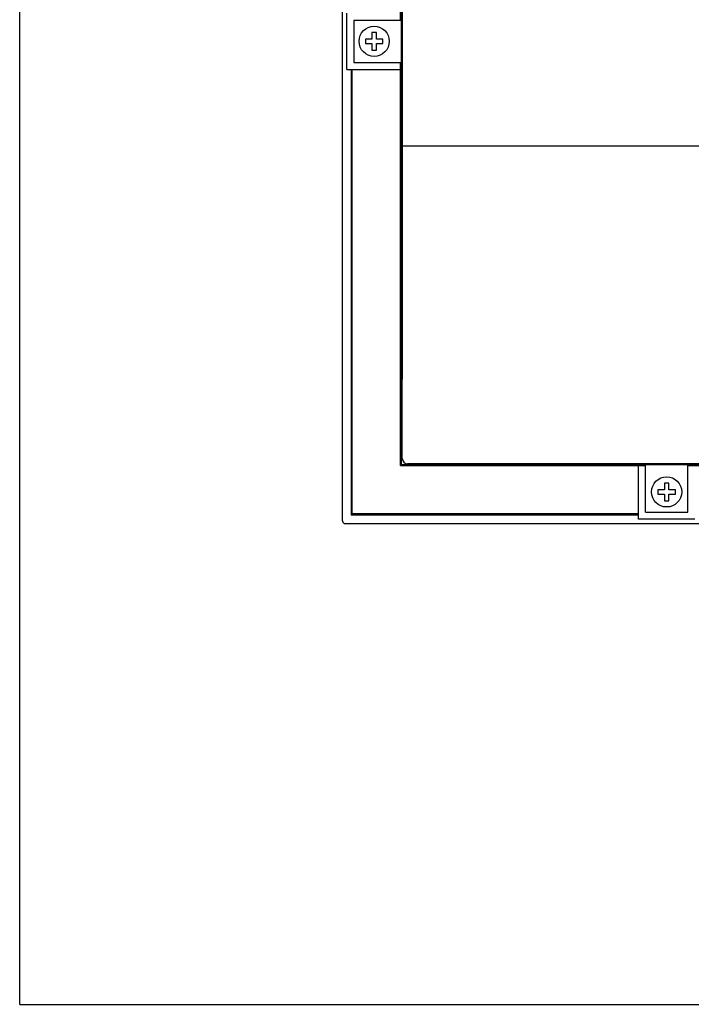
# Model space of a CAD drawing. Extents: x 84.2 to 139, y -35.7 to 34.4.
# Tile 1 of 17: x 84.2 to 91.8, y -35.7 to -24.5. Entities that reach past the tile are written whole.
import ezdxf

# ---------------------------------------------------------------- set-up
doc = ezdxf.new("R2010")
doc.units = 0
doc.header["$LTSCALE"] = 1.87
doc.header["$MEASUREMENT"] = 0
doc.layers.get('0').update_dxf_attribs({"linetype": 'CONTINUOUS'})
doc.layers.add('UNIT', color=7, linetype='CONTINUOUS')

msp = doc.modelspace()

# ---------------------------------------------------------------- linework, layer by layer
at = {"linetype": 'Continuous'}
for q in [(84.159, -13.257), (111.359, -35.689)]:
    msp.add_line((84.159, -35.689), q, dxfattribs=at)
at = {"color": 7, "linetype": 'Continuous'}
msp.add_line((100.445, -25.92), (88.508, -25.92), dxfattribs=at)
at = {"layer": 'UNIT'}
for p, q in [((87.835, -30.185), (87.835, -19.245)), ((88.495, -24.484), (88.495, -19.875)), ((88.505, -29.545), (88.505, -19.885)), ((88.515, -19.885), (88.515, -28.57)), ((87.885, -25.045), (87.885, -24.405)), ((87.964, -24.484), (87.964, -24.966)), ((87.964, -24.484), (88.505, -24.484)), ((88.17, -24.625), (88.17, -24.7)), ((88.22, -24.625), (88.17, -24.625)), ((88.22, -24.7), (88.22, -24.625)), ((88.095, -24.7), (88.095, -24.75)), ((88.17, -24.7), (88.095, -24.7)), ((88.095, -24.75), (88.17, -24.75)), ((88.17, -24.75), (88.17, -24.825)), ((88.295, -24.7), (88.22, -24.7)), ((88.22, -24.825), (88.22, -24.75)), ((88.22, -24.75), (88.295, -24.75)), ((88.295, -24.75), (88.295, -24.7)), ((88.17, -24.825), (88.22, -24.825)), ((87.964, -24.966), (88.505, -24.966)), ((88.495, -29.555), (88.495, -24.966)), ((87.885, -25.045), (88.505, -25.045)), ((87.935, -25.045), (87.935, -30.115)), ((87.945, -30.105), (87.945, -25.045)), ((88.505, -28.581), (88.517, -28.581)), ((88.515, -29.475), (88.515, -28.581)), ((88.495, -29.047), (88.505, -29.047)), ((88.495, -29.455), (88.505, -29.455)), ((88.495, -29.555), (91.284, -29.555)), ((88.505, -29.545), (100.945, -29.545)), ((100.375, -29.535), (88.575, -29.535)), ((88.698, -29.555), (88.698, -29.545)), ((89.628, -29.555), (89.628, -29.545)), ((89.928, -29.555), (89.928, -29.545)), ((90.934, -29.555), (90.934, -29.545)), ((91.205, -30.165), (91.205, -29.545)), ((91.284, -30.086), (91.284, -29.545)), ((91.766, -30.086), (91.766, -29.545)), ((91.766, -29.555), (97.684, -29.555)), ((91.55, -29.755), (91.5, -29.755)), ((91.5, -29.755), (91.5, -29.83)), ((91.55, -29.83), (91.55, -29.755)), ((91.5, -29.83), (91.425, -29.83)), ((91.425, -29.83), (91.425, -29.88)), ((91.425, -29.88), (91.5, -29.88)), ((91.5, -29.88), (91.5, -29.955)), ((91.625, -29.83), (91.55, -29.83)), ((91.55, -29.88), (91.625, -29.88)), ((91.55, -29.955), (91.55, -29.88)), ((91.625, -29.88), (91.625, -29.83)), ((91.5, -29.955), (91.55, -29.955)), ((87.935, -30.115), (91.205, -30.115)), ((91.205, -30.105), (87.945, -30.105)), ((91.284, -30.086), (91.766, -30.086)), ((87.865, -30.215), (101.585, -30.215)), ((91.845, -30.165), (91.205, -30.165))]:
    msp.add_line(p, q, dxfattribs=at)
msp.add_lwpolyline([(87.835, -30.185), (87.836, -30.191), (87.838, -30.197), (87.84, -30.202), (87.844, -30.207), (87.849, -30.21), (87.854, -30.213), (87.859, -30.215), (87.865, -30.215)], dxfattribs=at)
for centre in [(88.195, -24.725), (91.525, -29.855)]:
    msp.add_circle(centre, 0.172, dxfattribs=at)
msp.add_arc((88.575, -29.475), 0.06, 180, 270, dxfattribs=at)

doc.saveas('drawing.dxf')
